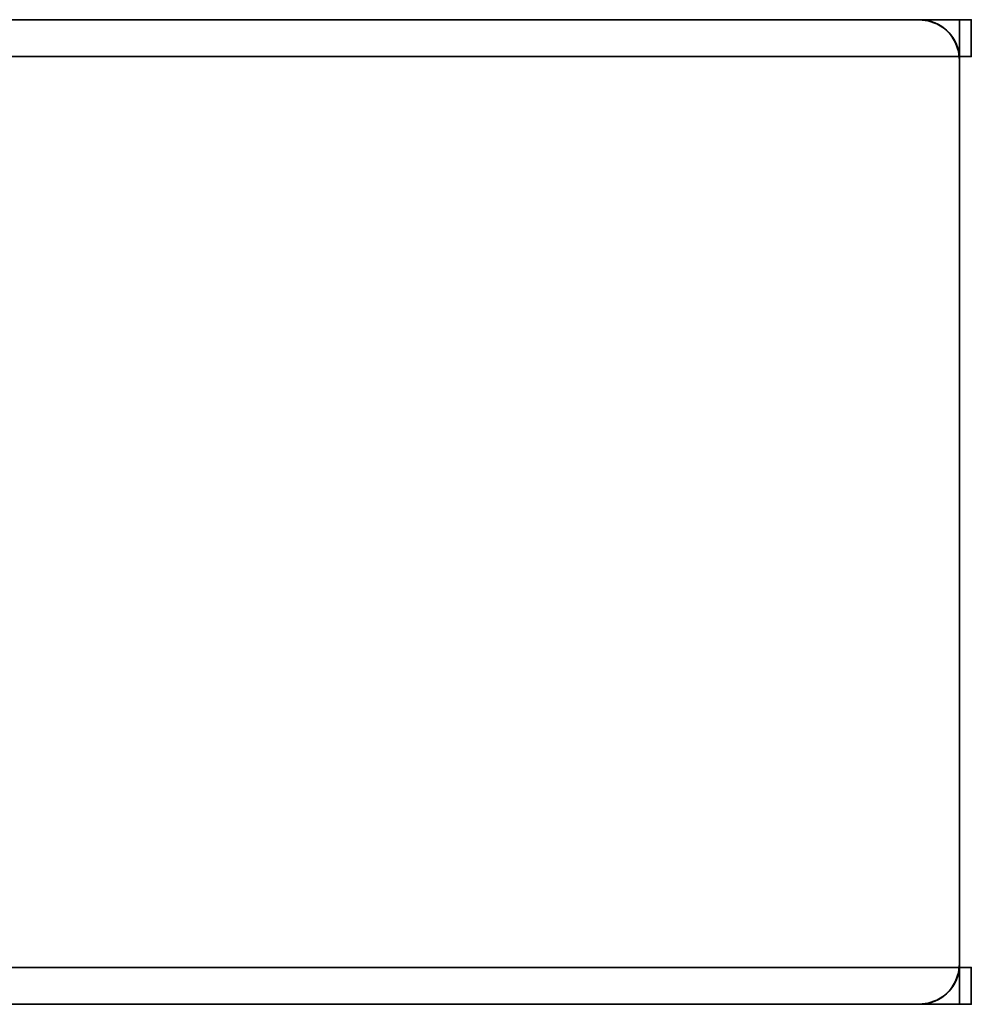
# Model space of a CAD drawing. Header units: millimetres. Extents: x -409 to 1909, y -74 to 34.
# Tile 91 of 91: x 1871 to 1909, y -40 to 0. Entities that reach past the tile are written whole.
import ezdxf

# ---------------------------------------------------------------- set-up
doc = ezdxf.new("R2010")
doc.units = ezdxf.units.MM
doc.layers.add('151', color=7, linetype='Continuous')

msp = doc.modelspace()

# ---------------------------------------------------------------- linework, layer by layer
at = {"layer": '151', "color": 7, "linetype": 'Continuous', "lineweight": 35}
for p, q in [((1907.35, 0, 1.5), (1830.65, 0, 1.5)), ((1907.35, 0, 1.5), (1907.35, 0, 2017.01)), ((1830.65, 0, 2017.01), (1907.35, 0, 2017.01)), ((1908.993, -1.5), (1829.007, -1.5)), ((1909, -1.65), (1909, -1.65, 2017.01)), ((1909, -38.35), (1909, -1.65)), ((1909, -1.65, 2017.01), (1909, -38.35, 2017.01)), ((1909, -38.35), (1909, -38.35, 2017.01)), ((1908.993, -38.5), (1829.007, -38.5)), ((1907.35, -40, 1.5), (1830.65, -40, 1.5)), ((1830.65, -40, 2017.01), (1907.35, -40, 2017.01)), ((1907.35, -40, 1.5), (1907.35, -40, 2017.01))]:
    msp.add_line(p, q, dxfattribs=at)
at = {"layer": '151', "color": 7, "linetype": 'Continuous', "lineweight": 35, "extrusion": (0, 0, -1)}
for centre, start, end in [((-1907.35, -1.65, -2017.01), 90, 180), ((-1907.35, -38.35, -2017.01), 180, 270)]:
    msp.add_arc(centre, 1.65, start, end, dxfattribs=at)
at = {"layer": '151', "color": 7, "linetype": 'Continuous', "lineweight": 35}
for centre, start, end in [((1907.35, -1.65), 0, 5.2159), ((1907.35, -38.35), 354.7841, 0)]:
    msp.add_arc(centre, 1.65, start, end, dxfattribs=at)
at = {"layer": '151', "color": 7, "linetype": 'Continuous', "lineweight": 35, "extrusion": (0, 0.707107, -0.707107)}
msp.add_ellipse((1907.35, -1.65, -0.15), major_axis=(0, 1.65, 1.65), ratio=0.707107, start_param=0, end_param=1.479762, dxfattribs=at)
at = {"layer": '151', "color": 7, "linetype": 'Continuous', "lineweight": 35, "extrusion": (0, -0.707107, -0.707107)}
msp.add_ellipse((1907.35, -38.35, -0.15), major_axis=(0, -1.65, 1.65), ratio=0.707107, start_param=4.803424, end_param=6.283185, dxfattribs=at)

# ---------------------------------------------------------------- meshes
at = {"layer": '151', "color": 7, "linetype": 'Continuous', "lineweight": 35}
mesh = msp.add_polymesh((2, 2), dxfattribs=at)
for k, corner in enumerate([(1828.527, -1.5), (1909.473, -1.5), (1828.527, 0, 1.5), (1909.473, 0, 1.5)]):
    mesh.set_mesh_vertex(divmod(k, 2), corner)
mesh = msp.add_polymesh((2, 2), dxfattribs=at)
for k, corner in enumerate([(1829, -40, 2017.01), (1829, 0, 2017.01), (1909, -40, 2017.01), (1909, 0, 2017.01)]):
    mesh.set_mesh_vertex(divmod(k, 2), corner)
mesh = msp.add_polymesh((2, 2), dxfattribs=at)
for k, corner in enumerate([(1830.65, 0, 1.5), (1830.65, 0, 2017.01), (1907.35, 0, 1.5), (1907.35, 0, 2017.01)]):
    mesh.set_mesh_vertex(divmod(k, 2), corner)
mesh = msp.add_polymesh((8, 8), dxfattribs=at)
for k, corner in enumerate([(1909, -1.65), (1909, -1.65, 288.144), (1909, -1.65, 576.289), (1909, -1.65, 864.433), (1909, -1.65, 1152.577), (1909, -1.65, 1440.721), (1909, -1.65, 1728.866), (1909, -1.65, 2017.01), (1908.959, -1.283), (1908.959, -1.283, 288.144), (1908.959, -1.283, 576.289), (1908.959, -1.283, 864.433), (1908.959, -1.283, 1152.577), (1908.959, -1.283, 1440.721), (1908.959, -1.283, 1728.866), (1908.959, -1.283, 2017.01), (1908.837, -0.934), (1908.837, -0.934, 288.144), (1908.837, -0.934, 576.289), (1908.837, -0.934, 864.433), (1908.837, -0.934, 1152.577), (1908.837, -0.934, 1440.721), (1908.837, -0.934, 1728.866), (1908.837, -0.934, 2017.01), (1908.64, -0.621), (1908.64, -0.621, 288.144), (1908.64, -0.621, 576.289), (1908.64, -0.621, 864.433), (1908.64, -0.621, 1152.577), (1908.64, -0.621, 1440.721), (1908.64, -0.621, 1728.866), (1908.64, -0.621, 2017.01), (1908.379, -0.36), (1908.379, -0.36, 288.144), (1908.379, -0.36, 576.289), (1908.379, -0.36, 864.433), (1908.379, -0.36, 1152.577), (1908.379, -0.36, 1440.721), (1908.379, -0.36, 1728.866), (1908.379, -0.36, 2017.01), (1908.066, -0.163), (1908.066, -0.163, 288.144), (1908.066, -0.163, 576.289), (1908.066, -0.163, 864.433), (1908.066, -0.163, 1152.577), (1908.066, -0.163, 1440.721), (1908.066, -0.163, 1728.866), (1908.066, -0.163, 2017.01), (1907.717, -0.041), (1907.717, -0.041, 288.144), (1907.717, -0.041, 576.289), (1907.717, -0.041, 864.433), (1907.717, -0.041, 1152.577), (1907.717, -0.041, 1440.721), (1907.717, -0.041, 1728.866), (1907.717, -0.041, 2017.01), (1907.35, 0), (1907.35, 0, 288.144), (1907.35, 0, 576.289), (1907.35, 0, 864.433), (1907.35, 0, 1152.577), (1907.35, 0, 1440.721), (1907.35, 0, 1728.866), (1907.35, 0, 2017.01)]):
    mesh.set_mesh_vertex(divmod(k, 8), corner)
mesh = msp.add_polymesh((2, 2), dxfattribs=at)
for k, corner in enumerate([(991, -1.5), (1909, -1.5), (991, -38.5), (1909, -38.5)]):
    mesh.set_mesh_vertex(divmod(k, 2), corner)
mesh = msp.add_polymesh((2, 2), dxfattribs=at)
for k, corner in enumerate([(1909, -1.65), (1909, -1.65, 2017.01), (1909, -38.35), (1909, -38.35, 2017.01)]):
    mesh.set_mesh_vertex(divmod(k, 2), corner)
mesh = msp.add_polymesh((8, 8), dxfattribs=at)
for k, corner in enumerate([(1907.35, -40), (1907.35, -40, 288.144), (1907.35, -40, 576.289), (1907.35, -40, 864.433), (1907.35, -40, 1152.577), (1907.35, -40, 1440.721), (1907.35, -40, 1728.866), (1907.35, -40, 2017.01), (1907.717, -39.959), (1907.717, -39.959, 288.144), (1907.717, -39.959, 576.289), (1907.717, -39.959, 864.433), (1907.717, -39.959, 1152.577), (1907.717, -39.959, 1440.721), (1907.717, -39.959, 1728.866), (1907.717, -39.959, 2017.01), (1908.066, -39.837), (1908.066, -39.837, 288.144), (1908.066, -39.837, 576.289), (1908.066, -39.837, 864.433), (1908.066, -39.837, 1152.577), (1908.066, -39.837, 1440.721), (1908.066, -39.837, 1728.866), (1908.066, -39.837, 2017.01), (1908.379, -39.64), (1908.379, -39.64, 288.144), (1908.379, -39.64, 576.289), (1908.379, -39.64, 864.433), (1908.379, -39.64, 1152.577), (1908.379, -39.64, 1440.721), (1908.379, -39.64, 1728.866), (1908.379, -39.64, 2017.01), (1908.64, -39.379), (1908.64, -39.379, 288.144), (1908.64, -39.379, 576.289), (1908.64, -39.379, 864.433), (1908.64, -39.379, 1152.577), (1908.64, -39.379, 1440.721), (1908.64, -39.379, 1728.866), (1908.64, -39.379, 2017.01), (1908.837, -39.066), (1908.837, -39.066, 288.144), (1908.837, -39.066, 576.289), (1908.837, -39.066, 864.433), (1908.837, -39.066, 1152.577), (1908.837, -39.066, 1440.721), (1908.837, -39.066, 1728.866), (1908.837, -39.066, 2017.01), (1908.959, -38.717), (1908.959, -38.717, 288.144), (1908.959, -38.717, 576.289), (1908.959, -38.717, 864.433), (1908.959, -38.717, 1152.577), (1908.959, -38.717, 1440.721), (1908.959, -38.717, 1728.866), (1908.959, -38.717, 2017.01), (1909, -38.35), (1909, -38.35, 288.144), (1909, -38.35, 576.289), (1909, -38.35, 864.433), (1909, -38.35, 1152.577), (1909, -38.35, 1440.721), (1909, -38.35, 1728.866), (1909, -38.35, 2017.01)]):
    mesh.set_mesh_vertex(divmod(k, 8), corner)
mesh = msp.add_polymesh((2, 2), dxfattribs=at)
for k, corner in enumerate([(1828.527, -40, 1.5), (1909.473, -40, 1.5), (1828.527, -38.5), (1909.473, -38.5)]):
    mesh.set_mesh_vertex(divmod(k, 2), corner)
mesh = msp.add_polymesh((2, 2), dxfattribs=at)
for k, corner in enumerate([(1907.35, -40, 1.5), (1907.35, -40, 2017.01), (1830.65, -40, 1.5), (1830.65, -40, 2017.01)]):
    mesh.set_mesh_vertex(divmod(k, 2), corner)

doc.saveas('drawing.dxf')
